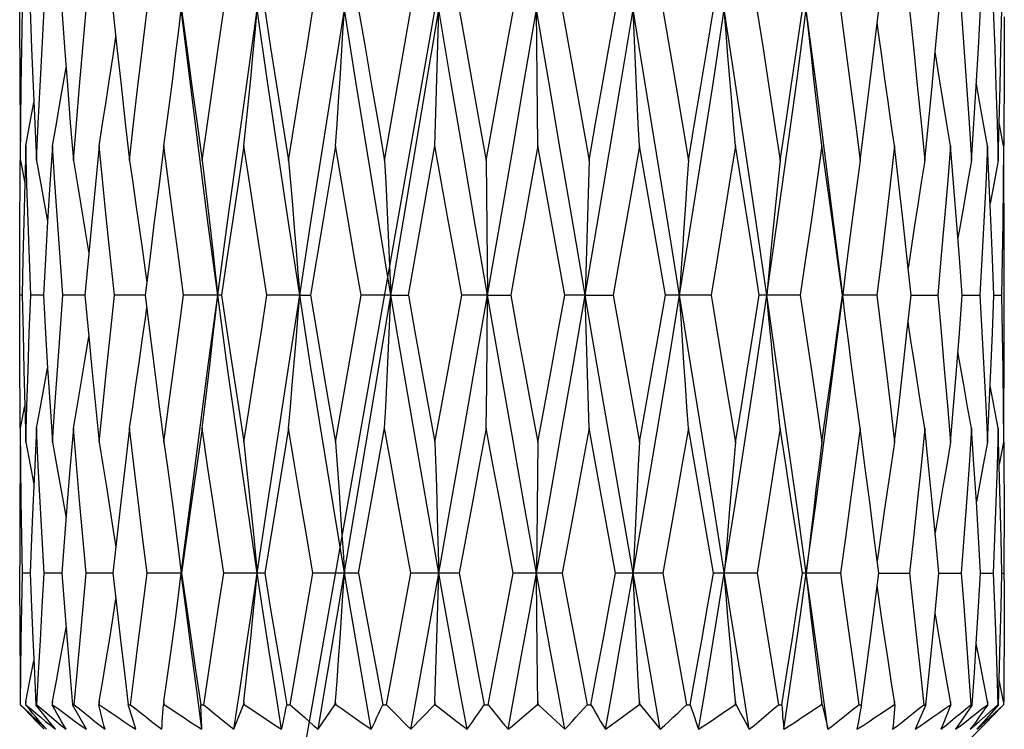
# Model space of a CAD drawing. Extents: x 0 to 420, y 0 to 297.
# Tile 101 of 124: x 273.38 to 275.38, y 174.06 to 175.5. Entities that reach past the tile are written whole.
import ezdxf

# ---------------------------------------------------------------- set-up
doc = ezdxf.new("R2010")
doc.units = 0
doc.header["$LTSCALE"] = 23.1
doc.layers.get('0').update_dxf_attribs({"linetype": 'CONTINUOUS'})

msp = doc.modelspace()

# ---------------------------------------------------------------- linework, layer by layer
at = {"color": 40, "linetype": 'CONTINUOUS'}
msp.add_line((273.952909, 174.010458), (274.376094, 176.410458), dxfattribs=at)
at = {"color": 7, "linetype": 'CONTINUOUS'}
for p, q in [((273.982444, 174.060457), (274.367718, 176.360458)), ((273.376159, 175.444138), (273.376094, 175.53855)), ((273.461443, 175.523275), (273.467084, 175.446408)), ((274.117275, 175.216317), (274.170849, 175.523275)), ((274.224941, 175.428641), (274.227481, 175.523274)), ((274.350901, 175.36729), (274.378819, 175.523275)), ((274.427096, 175.382196), (274.425813, 175.523274)), ((274.477911, 175.523275), (274.532528, 175.216317)), ((274.682517, 175.523275), (274.708577, 175.369626)), ((275.111618, 175.444719), (275.12106, 175.523275)), ((275.235703, 175.437126), (275.243479, 175.523275)), ((275.323589, 175.44466), (275.327989, 175.523275)), ((275.319064, 175.367295), (275.323589, 175.44466)), ((274.222333, 175.336335), (274.224941, 175.428641)), ((275.244396, 175.382196), (275.235703, 175.437126)), ((273.402895, 175.382107), (273.406763, 175.291232)), ((274.42843, 175.246372), (274.427096, 175.382196)), ((274.323758, 175.216317), (274.350901, 175.36729)), ((274.708577, 175.369626), (274.734462, 175.216317)), ((274.219659, 175.246372), (274.222333, 175.336335)), ((273.376853, 175.290659), (273.377341, 175.23133)), ((273.406763, 175.291232), (273.410168, 175.216317)), ((275.363782, 175.216317), (275.365838, 175.292648)), ((275.374723, 175.246372), (275.365838, 175.292648)), ((273.388405, 175.246372), (273.386351, 175.170196)), ((274.017726, 175.246372), (273.991805, 175.091832)), ((274.165553, 174.942624), (274.219659, 175.246372)), ((274.456256, 175.091995), (274.42843, 175.246372)), ((274.687667, 174.942624), (274.634913, 175.246372)), ((275.345582, 175.167991), (275.34202, 175.246372)), ((275.37536, 175.168427), (275.374846, 175.231325)), ((273.377464, 175.216317), (273.386351, 175.170196)), ((274.323758, 175.216317), (274.326375, 174.942623)), ((274.532528, 175.216317), (274.529833, 175.126074)), ((273.386351, 175.170196), (273.384425, 175.091902)), ((275.349293, 175.08145), (275.345582, 175.167991)), ((274.529833, 175.126074), (274.527192, 175.033608)), ((273.432884, 175.092003), (273.428425, 175.016591)), ((273.991805, 175.091832), (273.966902, 174.942624)), ((274.483296, 174.942624), (274.456256, 175.091995)), ((275.180793, 174.997385), (275.170504, 175.091831)), ((273.508034, 175.079886), (273.516497, 175.027142)), ((273.516497, 175.027142), (273.508727, 174.942624)), ((274.527192, 175.033608), (274.524706, 174.942623)), ((273.428425, 175.016591), (273.42421, 174.942624)), ((273.64021, 175.016614), (273.631152, 174.942624)), ((275.29073, 174.942624), (275.285035, 175.018778)), ((275.376094, 174.927906), (275.376036, 175.016553)), ((275.053091, 174.985601), (275.047845, 174.942623)), ((275.186688, 174.942624), (275.180793, 174.997385)), ((273.376159, 174.865717), (273.376094, 174.957366)), ((273.381294, 174.942624), (273.376097, 174.942624)), ((273.42421, 174.942623), (273.398509, 174.942624)), ((273.508727, 174.942623), (273.463645, 174.942624)), ((273.508727, 174.942624), (273.516502, 174.858495)), ((273.631152, 174.942623), (273.56866, 174.942624)), ((273.786135, 174.942624), (273.708964, 174.942624)), ((273.944803, 174.942623), (273.878424, 174.942624)), ((273.944803, 174.942623), (273.966902, 174.942624)), ((274.017726, 174.643592), (274.069635, 174.942624)), ((274.130216, 174.942623), (274.069635, 174.942624)), ((274.130216, 174.942623), (274.165553, 174.942624)), ((274.246491, 174.790243), (274.27424, 174.942624)), ((274.326375, 174.942623), (274.27424, 174.942624)), ((274.324653, 174.760089), (274.326375, 174.942623)), ((274.326375, 174.942623), (274.373405, 174.942624)), ((274.524706, 174.942623), (274.483296, 174.942624)), ((274.524706, 174.942623), (274.581375, 174.942624)), ((274.527243, 174.8502), (274.524706, 174.942623)), ((274.581375, 174.942624), (274.634913, 174.643592)), ((274.780372, 174.942624), (274.687667, 174.942624)), ((274.780372, 174.942624), (274.805292, 174.793085)), ((274.961702, 174.942624), (274.878421, 174.942624)), ((275.117437, 174.942624), (275.04722, 174.942624)), ((275.053137, 174.899361), (275.047845, 174.942623)), ((275.178372, 174.865756), (275.186688, 174.942624)), ((275.186688, 174.942623), (275.240772, 174.942624)), ((275.290729, 174.942623), (275.326316, 174.942624)), ((275.354797, 174.942623), (275.370331, 174.942624)), ((274.529851, 174.760089), (274.527243, 174.8502)), ((273.432897, 174.794332), (273.437781, 174.716135)), ((274.219659, 174.643592), (274.246491, 174.790243)), ((274.805292, 174.793085), (274.830084, 174.643592)), ((274.323758, 174.672314), (274.324653, 174.760089)), ((274.532528, 174.672314), (274.529851, 174.760089)), ((273.377464, 174.672314), (273.386359, 174.717451)), ((273.386359, 174.717451), (273.388405, 174.643592)), ((273.437781, 174.716135), (273.442513, 174.643592)), ((273.922103, 174.672314), (273.897399, 174.522152)), ((274.064577, 174.378058), (274.117275, 174.672314)), ((274.560089, 174.521931), (274.532528, 174.672314)), ((274.785231, 174.378058), (274.734462, 174.672314)), ((275.314479, 174.598739), (275.309674, 174.672314)), ((275.365901, 174.595902), (275.363782, 174.672314)), ((274.219659, 174.643592), (274.222442, 174.552963)), ((274.42843, 174.643592), (274.425813, 174.378054)), ((275.374723, 174.643592), (275.365824, 174.598665)), ((275.319282, 174.522688), (275.314479, 174.598739)), ((274.222442, 174.552963), (274.225044, 174.464464)), ((273.897399, 174.522152), (273.873818, 174.378058)), ((274.586577, 174.378058), (274.560089, 174.521931)), ((274.820185, 174.297907), (274.785079, 174.517347)), ((274.225044, 174.464464), (274.227481, 174.378054)), ((273.573471, 174.449378), (273.565534, 174.378058)), ((275.243431, 174.378058), (275.235667, 174.45977)), ((275.376094, 174.364153), (275.376035, 174.449433)), ((273.698726, 174.422603), (273.704343, 174.378054)), ((273.376144, 174.311143), (273.376094, 174.391995)), ((273.380534, 174.309061), (273.38185, 174.378058)), ((273.397403, 174.378056), (273.38185, 174.378058)), ((273.461482, 174.378055), (273.425853, 174.378058)), ((273.461482, 174.378058), (273.466867, 174.308799)), ((273.565534, 174.378054), (273.511386, 174.378058)), ((273.565534, 174.378058), (273.571425, 174.325446)), ((273.704343, 174.378054), (273.634711, 174.378058)), ((273.698646, 174.333062), (273.704343, 174.378054)), ((273.704343, 174.378054), (273.705011, 174.378058)), ((273.873818, 174.378058), (273.790438, 174.378058)), ((273.92557, 174.110458), (273.97176, 174.378058)), ((274.064577, 174.378058), (273.97176, 174.378058)), ((274.145425, 174.241435), (274.170755, 174.378058)), ((274.268951, 174.378058), (274.170755, 174.378058)), ((274.224954, 174.289065), (274.227481, 174.378054)), ((274.478007, 174.378058), (274.378723, 174.378058)), ((274.426658, 174.289065), (274.425813, 174.378054)), ((274.682609, 174.378058), (274.586577, 174.378058)), ((274.649718, 174.218246), (274.621972, 174.378054)), ((274.682609, 174.378058), (274.73083, 174.110458)), ((274.873815, 174.378058), (274.785231, 174.378058)), ((274.873815, 174.378058), (274.895699, 174.244238)), ((275.043268, 174.378058), (274.966004, 174.378058)), ((275.112209, 174.309059), (275.120995, 174.378058)), ((275.120995, 174.378054), (275.183562, 174.378058)), ((275.235657, 174.296893), (275.243431, 174.378058)), ((275.243431, 174.378055), (275.244564, 174.378055)), ((275.244564, 174.378055), (275.288567, 174.378058)), ((275.323871, 174.309061), (275.327959, 174.378058)), ((275.327959, 174.378055), (275.353691, 174.378058)), ((275.370887, 174.378057), (275.37609, 174.378058)), ((273.571425, 174.325446), (273.581014, 174.24136)), ((275.319264, 174.234924), (275.323871, 174.309061)), ((274.222343, 174.201965), (274.224954, 174.289065)), ((274.427978, 174.159286), (274.426658, 174.289065)), ((273.402916, 174.244848), (273.406066, 174.17518)), ((274.121031, 174.110458), (274.145425, 174.241435)), ((274.895699, 174.244238), (274.917469, 174.110458)), ((275.365802, 174.160785), (275.367907, 174.241444)), ((274.219659, 174.117184), (274.222343, 174.201965)), ((274.677212, 174.060457), (274.649718, 174.218246)), ((273.406066, 174.17518), (273.409169, 174.110458)), ((275.364383, 174.110458), (275.365802, 174.160785)), ((275.374723, 174.117184), (275.365802, 174.160785)), ((274.42843, 174.117184), (274.427978, 174.159286)), ((273.385664, 174.101762), (273.377268, 174.110458)), ((273.377675, 174.110458), (273.395699, 174.093211)), ((273.410243, 174.076544), (273.385664, 174.101762)), ((273.388405, 174.117184), (273.388203, 174.110458)), ((273.395296, 174.101801), (273.388203, 174.110458)), ((273.388203, 174.110458), (273.388609, 174.110458)), ((273.388609, 174.110458), (273.388405, 174.117184)), ((273.422658, 174.093211), (273.409169, 174.110458)), ((273.409169, 174.110458), (273.411181, 174.110458)), ((273.411181, 174.110458), (273.431268, 174.093211)), ((273.442513, 174.117184), (273.44205, 174.110458)), ((273.44205, 174.110458), (273.442979, 174.110458)), ((273.442979, 174.110458), (273.442513, 174.117184)), ((273.51149, 174.060457), (273.483329, 174.110458)), ((273.483329, 174.110458), (273.486859, 174.110458)), ((273.537423, 174.117184), (273.536718, 174.110458)), ((273.536718, 174.110458), (273.53813, 174.110458)), ((273.53813, 174.110458), (273.537423, 174.117184)), ((273.604642, 174.084805), (273.596507, 174.110458)), ((273.596507, 174.110458), (273.6014, 174.110458)), ((273.668987, 174.117184), (273.668071, 174.110458)), ((273.668071, 174.110458), (273.669904, 174.110458)), ((273.669904, 174.110458), (273.668987, 174.117184)), ((273.744789, 174.093211), (273.743757, 174.110458)), ((273.743757, 174.110458), (273.749799, 174.110458)), ((273.823689, 174.093273), (273.830368, 174.110458)), ((273.831455, 174.117184), (273.830368, 174.110458)), ((273.830368, 174.110458), (273.832542, 174.110458)), ((273.832542, 174.110458), (273.831455, 174.117184)), ((273.918643, 174.110458), (273.92557, 174.110458)), ((273.982444, 174.060457), (274.016516, 174.110458)), ((274.016516, 174.110458), (274.017726, 174.117184)), ((274.016516, 174.110458), (274.018936, 174.110458)), ((274.018936, 174.110458), (274.017726, 174.117184)), ((274.113522, 174.110458), (274.121031, 174.110458)), ((274.170807, 174.060457), (274.218379, 174.110458)), ((274.219659, 174.117184), (274.218379, 174.110458)), ((274.218379, 174.110458), (274.22094, 174.110458)), ((274.22094, 174.110458), (274.219659, 174.117184)), ((274.22094, 174.110458), (274.242686, 174.093274)), ((274.319876, 174.110458), (274.32764, 174.110458)), ((274.401212, 174.088366), (274.427135, 174.110458)), ((274.42843, 174.117184), (274.427135, 174.110458)), ((274.427135, 174.110458), (274.429724, 174.110458)), ((274.429724, 174.110458), (274.42843, 174.117184)), ((274.429724, 174.110458), (274.457036, 174.084875)), ((274.528688, 174.110458), (274.536366, 174.110458)), ((274.610552, 174.093274), (274.633661, 174.110458)), ((274.634913, 174.117184), (274.633661, 174.110458)), ((274.633661, 174.110458), (274.636165, 174.110458)), ((274.636165, 174.110458), (274.634913, 174.117184)), ((274.636165, 174.110458), (274.677212, 174.060457)), ((274.73083, 174.110458), (274.738088, 174.110458)), ((274.803868, 174.093274), (274.828929, 174.110458)), ((274.830084, 174.117184), (274.828929, 174.110458)), ((274.828929, 174.110458), (274.831239, 174.110458)), ((274.831239, 174.110458), (274.830084, 174.117184)), ((274.831239, 174.110458), (274.840503, 174.093274)), ((274.917469, 174.110458), (274.923989, 174.110458)), ((275.005414, 174.117184), (275.004406, 174.110458)), ((275.004406, 174.110458), (275.006421, 174.110458)), ((275.006421, 174.110458), (275.005414, 174.117184)), ((275.080447, 174.110458), (275.085944, 174.110458)), ((275.085944, 174.110458), (275.082667, 174.093211)), ((275.15324, 174.117184), (275.152423, 174.110458)), ((275.152423, 174.110458), (275.154055, 174.110458)), ((275.154055, 174.110458), (275.15324, 174.117184)), ((275.216875, 174.110458), (275.194813, 174.060457)), ((275.212641, 174.110458), (275.216875, 174.110458)), ((275.2671, 174.117184), (275.266511, 174.110458)), ((275.266511, 174.110458), (275.267688, 174.110458)), ((275.267688, 174.110458), (275.2671, 174.117184)), ((275.31106, 174.110458), (275.293702, 174.084804)), ((275.308274, 174.110458), (275.31106, 174.110458)), ((275.34202, 174.117184), (275.341683, 174.110458)), ((275.341683, 174.110458), (275.342354, 174.110458)), ((275.342354, 174.110458), (275.34202, 174.117184)), ((275.344006, 174.093211), (275.363167, 174.110458)), ((275.364383, 174.110458), (275.34921, 174.093211)), ((275.363167, 174.110458), (275.364383, 174.110458)), ((275.365443, 174.101801), (275.374655, 174.110458)), ((275.36987, 174.105261), (275.366593, 174.101801)), ((275.374723, 174.117184), (275.374655, 174.110458)), ((273.395699, 174.093211), (273.413306, 174.076543)), ((273.43578, 174.076544), (273.422658, 174.093211)), ((273.431268, 174.093211), (273.450929, 174.076543)), ((273.612228, 174.060457), (273.604642, 174.084805)), ((273.817332, 174.076607), (273.823689, 174.093273)), ((273.870808, 174.084875), (273.89572, 174.068467)), ((274.242686, 174.093274), (274.263939, 174.076606)), ((274.376094, 174.067136), (274.401212, 174.088366)), ((274.457036, 174.084875), (274.4833, 174.060457)), ((274.587941, 174.076606), (274.610552, 174.093274)), ((274.779297, 174.076606), (274.803868, 174.093274)), ((274.840503, 174.093274), (274.849408, 174.076606)), ((275.082667, 174.093211), (275.079601, 174.076543)), ((275.293702, 174.084804), (275.277109, 174.060457)), ((275.325269, 174.076544), (275.344006, 174.093211)), ((275.34921, 174.093211), (275.334426, 174.076543)), ((273.426127, 174.060457), (273.410243, 174.076544)), ((273.413306, 174.076543), (273.4305, 174.060457)), ((273.448539, 174.060457), (273.43578, 174.076544)), ((273.43773, 174.069257), (273.448539, 174.060457)), ((273.811285, 174.060457), (273.817332, 174.076607)), ((273.89572, 174.068467), (273.907996, 174.060457)), ((274.066875, 174.076606), (274.0901, 174.060457)), ((274.263939, 174.076606), (274.284703, 174.060457)), ((274.368143, 174.060457), (274.376094, 174.067136)), ((274.565825, 174.060457), (274.587941, 174.076606)), ((274.755216, 174.060457), (274.779297, 174.076606)), ((274.849408, 174.076606), (274.857963, 174.060457)), ((275.079601, 174.076543), (275.076736, 174.060457)), ((275.332772, 174.067136), (275.276094, 174.010458)), ((275.306954, 174.060457), (275.325269, 174.076544)), ((275.334426, 174.076543), (275.320025, 174.060457)), ((275.320025, 174.060457), (275.329019, 174.068467)), ((275.329019, 174.068467), (275.338059, 174.076606)), ((275.342177, 174.076606), (275.332772, 174.067136))]:
    msp.add_line(p, q, dxfattribs=at)
for points in [[(273.377464, 175.216317), (273.378261, 175.291177), (273.379254, 175.36729), (273.380451, 175.444656), (273.38186, 175.523275)], [(273.397383, 175.523275), (273.400362, 175.444711), (273.402895, 175.382107)], [(273.410168, 175.216317), (273.41375, 175.291238), (273.417558, 175.367372), (273.421601, 175.444718), (273.425883, 175.523275)], [(273.485087, 175.216317), (273.491292, 175.29118), (273.497747, 175.367294), (273.50446, 175.444659), (273.511434, 175.523275)], [(273.565478, 175.523275), (273.573623, 175.446193), (273.581918, 175.369339), (273.59036, 175.292714), (273.598948, 175.216317)], [(273.598948, 175.216317), (273.607506, 175.291176), (273.616327, 175.367289), (273.625416, 175.444656), (273.634775, 175.523275)], [(273.668987, 175.246372), (273.675067, 175.29106), (273.681074, 175.336335), (273.687005, 175.382196), (273.692861, 175.428641), (273.69864, 175.475667), (273.704342, 175.523274)], [(273.77824, 174.942623), (273.759119, 175.086524), (273.74042, 175.231333), (273.722157, 175.37695), (273.704342, 175.523274)], [(273.70494, 175.523275), (273.715407, 175.444794), (273.725872, 175.367473), (273.73633, 175.291314), (273.746773, 175.216317)], [(273.746773, 175.216317), (273.757321, 175.291238), (273.768125, 175.367372), (273.77919, 175.444717), (273.790516, 175.523275)], [(273.77824, 174.942623), (273.797771, 175.086524), (273.817698, 175.231333), (273.838008, 175.37695), (273.858687, 175.523274)], [(273.831455, 175.246372), (273.836138, 175.29106), (273.840764, 175.336335), (273.845333, 175.382196), (273.849844, 175.428641), (273.854295, 175.475667), (273.858687, 175.523274)], [(273.944803, 174.942623), (273.922793, 175.086524), (273.901094, 175.231333), (273.87972, 175.37695), (273.858687, 175.523274)], [(273.873735, 175.523275), (273.88573, 175.44598), (273.897792, 175.369056), (273.909917, 175.292501), (273.922103, 175.216317)], [(273.922103, 175.216317), (273.934162, 175.29118), (273.946472, 175.367294), (273.959034, 175.444659), (273.971849, 175.523275)], [(273.944803, 174.942623), (273.967109, 175.086524), (273.989694, 175.231333), (274.012545, 175.37695), (274.035644, 175.523274)], [(274.017726, 175.246372), (274.020807, 175.29106), (274.023851, 175.336335), (274.026858, 175.382196), (274.029825, 175.428641), (274.032754, 175.475667), (274.035644, 175.523274)], [(274.130216, 174.942623), (274.106279, 175.086524), (274.082528, 175.231333), (274.058977, 175.37695), (274.035644, 175.523274)], [(274.064486, 175.523275), (274.077571, 175.446408), (274.090733, 175.369626), (274.103968, 175.292929), (274.117275, 175.216317)], [(274.326375, 174.942623), (274.301558, 175.086524), (274.276792, 175.231333), (274.252094, 175.37695), (274.227481, 175.523274)], [(274.268855, 175.523275), (274.282934, 175.444127), (274.296779, 175.366585), (274.310388, 175.290648), (274.323758, 175.216317)], [(274.326375, 174.942623), (274.351226, 175.086524), (274.376094, 175.231333), (274.400962, 175.37695), (274.425813, 175.523274)], [(274.524706, 174.942623), (274.500093, 175.086524), (274.475396, 175.231333), (274.45063, 175.37695), (274.425813, 175.523274)], [(274.524706, 174.942623), (274.549217, 175.086524), (274.57361, 175.231333), (274.597867, 175.37695), (274.621972, 175.523274)], [(274.532528, 175.216317), (274.545846, 175.291239), (274.559312, 175.367373), (274.572921, 175.444718), (274.586671, 175.523275)], [(274.634913, 175.246372), (274.632687, 175.29106), (274.630489, 175.336335), (274.628318, 175.382196), (274.626174, 175.428641), (274.624059, 175.475667), (274.621972, 175.523274)], [(274.716543, 174.942623), (274.69321, 175.086524), (274.669659, 175.231333), (274.645908, 175.37695), (274.621972, 175.523274)], [(274.716543, 174.942623), (274.739643, 175.086524), (274.762493, 175.231333), (274.785079, 175.37695), (274.807385, 175.523274)], [(274.734462, 175.216317), (274.747021, 175.291181), (274.759687, 175.367295), (274.772455, 175.44466), (274.785319, 175.523275)], [(274.830084, 175.246372), (274.82618, 175.29106), (274.822324, 175.336335), (274.818516, 175.382196), (274.814756, 175.428641), (274.811046, 175.475667), (274.807385, 175.523274)], [(274.893501, 174.942623), (274.872467, 175.086524), (274.851093, 175.231333), (274.829394, 175.37695), (274.807385, 175.523274)], [(274.873731, 175.523275), (274.88595, 175.444159), (274.897854, 175.366627), (274.909447, 175.290679), (274.920733, 175.216317)], [(274.893501, 174.942623), (274.914179, 175.086524), (274.934489, 175.231333), (274.954417, 175.37695), (274.973948, 175.523274)], [(274.920733, 175.216317), (274.931995, 175.291178), (274.943311, 175.367291), (274.954676, 175.444657), (274.966082, 175.523275)], [(275.047845, 174.942623), (275.03003, 175.086524), (275.011767, 175.231333), (274.993069, 175.37695), (274.973948, 175.523274)], [(275.005414, 175.246372), (275.000002, 175.29106), (274.994657, 175.336335), (274.989378, 175.382196), (274.984166, 175.428641), (274.979023, 175.475667), (274.973948, 175.523274)], [(275.043196, 175.523275), (275.053584, 175.444781), (275.063712, 175.367457), (275.073583, 175.291302), (275.0832, 175.216317)], [(275.183506, 175.523275), (275.191536, 175.446408), (275.199424, 175.369626), (275.207168, 175.292929), (275.214764, 175.216317)], [(275.288527, 175.523275), (275.294064, 175.446408), (275.299435, 175.369626), (275.304639, 175.292929), (275.309674, 175.216317)], [(275.353671, 175.523275), (275.356529, 175.444792), (275.359163, 175.367471), (275.361578, 175.291313), (275.363782, 175.216317)], [(275.365838, 175.292648), (275.367669, 175.367373), (275.369369, 175.444718), (275.370897, 175.523275)], [(275.376094, 175.508015), (275.376032, 175.445972), (275.375784, 175.369045), (275.375347, 175.292493), (275.37497, 175.24637)], [(275.15324, 175.246372), (275.146557, 175.29106), (275.139956, 175.336335), (275.133436, 175.382196), (275.127001, 175.428641), (275.120649, 175.475667), (275.117873, 175.496759)], [(273.537423, 175.246372), (273.544635, 175.29106), (273.551759, 175.336335), (273.558794, 175.382196), (273.56574, 175.428641), (273.571385, 175.467373)], [(273.376159, 175.444138), (273.376414, 175.3666), (273.376853, 175.290659)], [(273.467084, 175.446408), (273.472905, 175.369626), (273.478906, 175.292929), (273.485087, 175.216317)], [(275.0832, 175.216317), (275.092681, 175.291239), (275.102156, 175.367373), (275.111618, 175.444719)], [(275.214764, 175.216317), (275.22204, 175.291239), (275.229256, 175.367373), (275.235703, 175.437126)], [(273.442513, 175.246372), (273.450541, 175.29106), (273.458471, 175.336335), (273.466303, 175.382196), (273.470184, 175.405513)], [(275.2671, 175.246372), (275.259438, 175.29106), (275.25187, 175.336335), (275.244396, 175.382196)], [(275.309674, 175.216317), (275.314423, 175.291181), (275.319064, 175.367295)], [(275.34202, 175.246372), (275.333713, 175.29106), (275.325509, 175.336335), (275.319306, 175.37144)], [(273.388405, 175.246372), (273.396899, 175.29106), (273.404912, 175.334303)], [(273.398509, 174.942624), (273.395758, 175.016676), (273.393152, 175.091984), (273.390698, 175.16855), (273.388405, 175.246372)], [(273.442513, 175.246372), (273.43757, 175.168465), (273.432884, 175.092003)], [(273.463645, 174.942624), (273.458025, 175.019237), (273.452632, 175.095399), (273.447463, 175.171111), (273.442513, 175.246372)], [(273.537423, 175.246372), (273.52985, 175.168436), (273.522547, 175.091832), (273.516497, 175.027142)], [(273.56866, 174.942624), (273.560556, 175.018778), (273.552649, 175.094787), (273.544938, 175.170651), (273.537423, 175.246372)], [(273.668987, 175.246372), (273.659124, 175.168488), (273.649533, 175.091902), (273.64021, 175.016614)], [(273.708964, 174.942624), (273.699052, 175.016111), (273.68908, 175.091232), (273.679055, 175.167985), (273.668987, 175.246372)], [(273.831455, 175.246372), (273.819724, 175.168465), (273.808262, 175.091871), (273.797067, 175.016591), (273.786135, 174.942624)], [(273.878424, 174.942624), (273.866792, 175.016543), (273.855081, 175.091807), (273.8433, 175.168417), (273.831455, 175.246372)], [(274.069635, 174.942624), (274.056464, 175.018778), (274.04342, 175.094787), (274.030507, 175.170651), (274.017726, 175.246372)], [(274.27424, 174.942624), (274.260453, 175.018778), (274.24676, 175.094787), (274.233161, 175.170651), (274.219659, 175.246372)], [(274.42843, 175.246372), (274.414397, 175.168489), (274.400546, 175.091903), (274.386882, 175.016615), (274.373405, 174.942624)], [(274.634913, 175.246372), (274.621315, 175.168466), (274.607856, 175.091872), (274.594541, 175.016592), (274.581375, 174.942624)], [(274.830084, 175.246372), (274.817515, 175.168437), (274.805036, 175.091834), (274.792653, 175.016563), (274.780372, 174.942624)], [(274.878421, 174.942624), (274.866381, 175.018778), (274.854309, 175.094787), (274.842209, 175.170651), (274.830084, 175.246372)], [(275.005414, 175.246372), (274.994435, 175.168488), (274.983486, 175.091903), (274.972572, 175.016615), (274.961702, 174.942624)], [(275.04722, 174.942624), (275.037161, 175.016668), (275.026843, 175.091974), (275.016261, 175.168542), (275.005414, 175.246372)], [(275.15324, 175.246372), (275.144323, 175.168489), (275.135378, 175.091903), (275.126414, 175.016615), (275.117437, 174.942624)], [(275.170504, 175.091831), (275.162009, 175.168435), (275.15324, 175.246372)], [(275.2671, 175.246372), (275.260631, 175.168437), (275.25408, 175.091834), (275.247458, 175.016563), (275.240772, 174.942624)], [(275.285035, 175.018778), (275.279196, 175.094787), (275.273216, 175.170651), (275.2671, 175.246372)], [(275.34202, 175.246372), (275.338286, 175.168434), (275.334418, 175.09183), (275.330426, 175.01656), (275.326316, 174.942624)], [(275.374723, 175.246372), (275.37389, 175.168489), (275.372874, 175.091904), (275.371685, 175.016615), (275.370331, 174.942624)], [(273.376094, 174.927906), (273.376156, 175.018778), (273.376406, 175.094787), (273.376843, 175.170651), (273.377217, 175.216319)], [(273.410168, 175.216317), (273.418531, 175.171476), (273.42681, 175.126074), (273.432884, 175.092003)], [(273.485087, 175.216317), (273.492802, 175.171476), (273.500439, 175.126074), (273.508034, 175.079886)], [(273.598948, 175.216317), (273.605676, 175.171476), (273.612337, 175.126074), (273.618961, 175.079886), (273.625456, 175.033608), (273.631728, 174.98793), (273.634327, 174.968555)], [(273.746773, 175.216317), (273.752222, 175.171476), (273.757616, 175.126074), (273.762979, 175.079886), (273.768239, 175.033608), (273.773319, 174.98793), (273.77824, 174.942623)], [(273.922103, 175.216317), (273.926034, 175.171476), (273.929925, 175.126074), (273.933794, 175.079886), (273.937589, 175.033608), (273.941254, 174.98793), (273.944803, 174.942623)], [(274.117275, 175.216317), (274.119516, 175.171476), (274.121734, 175.126074), (274.123938, 175.079886), (274.126103, 175.033608), (274.128194, 174.98793), (274.130216, 174.942623)], [(274.734462, 175.216317), (274.73136, 175.171476), (274.728287, 175.126074), (274.72523, 175.079886), (274.722238, 175.033608), (274.71935, 174.98793), (274.716543, 174.942623)], [(274.920733, 175.216317), (274.916018, 175.171476), (274.911349, 175.126074), (274.906704, 175.079886), (274.902155, 175.033608), (274.897764, 174.98793), (274.893501, 174.942623)], [(275.0832, 175.216317), (275.077079, 175.171476), (275.071018, 175.126074), (275.064988, 175.079886), (275.059081, 175.033608), (275.053091, 174.985601)], [(275.214764, 175.216317), (275.207504, 175.171476), (275.200315, 175.126074), (275.193164, 175.079886), (275.186157, 175.033608), (275.180793, 174.997385)], [(275.309674, 175.216317), (275.301592, 175.171476), (275.293589, 175.126074), (275.28563, 175.079886), (275.281996, 175.05833)], [(275.363782, 175.216317), (275.355231, 175.171476), (275.347273, 175.128797)], [(275.376036, 175.016553), (275.375795, 175.091821), (275.37536, 175.168427)], [(273.384425, 175.091902), (273.382757, 175.016614), (273.381294, 174.942624)], [(275.354797, 174.942624), (275.351961, 175.016117), (275.349293, 175.08145)], [(273.381294, 174.942624), (273.382836, 174.865258), (273.384542, 174.78963), (273.386359, 174.717451)], [(273.388405, 174.643592), (273.3906, 174.716239), (273.393011, 174.790293), (273.395644, 174.865755), (273.398509, 174.942624)], [(273.42421, 174.942624), (273.42862, 174.865651), (273.432897, 174.794332)], [(273.442513, 174.643592), (273.447419, 174.716202), (273.452571, 174.790245), (273.457978, 174.865719), (273.463645, 174.942624)], [(273.537423, 174.643592), (273.544825, 174.7162), (273.552495, 174.790242), (273.560438, 174.865716), (273.56866, 174.942624)], [(273.631152, 174.942624), (273.63999, 174.87072), (273.649235, 174.796913), (273.658897, 174.721203), (273.668987, 174.643592)], [(273.668987, 174.643592), (273.678568, 174.716239), (273.688422, 174.790293), (273.698552, 174.865755), (273.708964, 174.942624)], [(273.704343, 174.378054), (273.722158, 174.517347), (273.74042, 174.657936), (273.759118, 174.799727), (273.77824, 174.942623)], [(273.746773, 174.672314), (273.752192, 174.715911), (273.757542, 174.760089), (273.762823, 174.804854), (273.768033, 174.8502), (273.773172, 174.896122), (273.77824, 174.942623)], [(273.858687, 174.378054), (273.838008, 174.517347), (273.817698, 174.657936), (273.79777, 174.799727), (273.77824, 174.942623)], [(273.786135, 174.942624), (273.797556, 174.865712), (273.808921, 174.790236), (273.820223, 174.716196), (273.831455, 174.643592)], [(273.831455, 174.643592), (273.842786, 174.716202), (273.85439, 174.790245), (273.866268, 174.865719), (273.878424, 174.942624)], [(273.858687, 174.378054), (273.879721, 174.517347), (273.901094, 174.657936), (273.922793, 174.799727), (273.944803, 174.942623)], [(273.922103, 174.672314), (273.926012, 174.715911), (273.929872, 174.760089), (273.933681, 174.804854), (273.93744, 174.8502), (273.941147, 174.896122), (273.944803, 174.942623)], [(274.035645, 174.378054), (274.012545, 174.517347), (273.989694, 174.657936), (273.967108, 174.799727), (273.944803, 174.942623)], [(273.966902, 174.942624), (273.978937, 174.87072), (273.991417, 174.796913), (274.004345, 174.721203), (274.017726, 174.643592)], [(274.117275, 174.672314), (274.119503, 174.715911), (274.121704, 174.760089), (274.123875, 174.804854), (274.126018, 174.8502), (274.128132, 174.896122), (274.130216, 174.942623)], [(274.227481, 174.378054), (274.20297, 174.517347), (274.178578, 174.657936), (274.154321, 174.799727), (274.130216, 174.942623)], [(274.165553, 174.942624), (274.178945, 174.867849), (274.192428, 174.793085), (274.206001, 174.718333), (274.219659, 174.643592)], [(274.227481, 174.378054), (274.252094, 174.517347), (274.276792, 174.657936), (274.301558, 174.799727), (274.326375, 174.942623)], [(274.425813, 174.378054), (274.400962, 174.517347), (274.376094, 174.657936), (274.351226, 174.799727), (274.326375, 174.942623)], [(274.373405, 174.942624), (274.387563, 174.865251), (274.401454, 174.789621), (274.415077, 174.715734), (274.42843, 174.643592)], [(274.425813, 174.378054), (274.45063, 174.517347), (274.475396, 174.657936), (274.500094, 174.799727), (274.524706, 174.942623)], [(274.42843, 174.643592), (274.441865, 174.71624), (274.45549, 174.790294), (274.469302, 174.865756), (274.483296, 174.942624)], [(274.621972, 174.378054), (274.597867, 174.517347), (274.57361, 174.657936), (274.549217, 174.799727), (274.524706, 174.942623)], [(274.621972, 174.378054), (274.645908, 174.517347), (274.66966, 174.657936), (274.69321, 174.799727), (274.716543, 174.942623)], [(274.634913, 174.643592), (274.647883, 174.716204), (274.661002, 174.790246), (274.674265, 174.86572), (274.687667, 174.942624)], [(274.734462, 174.672314), (274.731376, 174.715911), (274.728329, 174.760089), (274.725322, 174.804854), (274.722355, 174.8502), (274.719429, 174.896122), (274.716543, 174.942623)], [(274.785079, 174.517347), (274.762493, 174.657936), (274.739643, 174.799727), (274.716543, 174.942623)], [(274.807384, 174.378054), (274.829394, 174.517347), (274.851094, 174.657936), (274.872467, 174.799727), (274.893501, 174.942623)], [(274.830084, 174.643592), (274.842029, 174.716202), (274.854071, 174.790244), (274.866203, 174.865718), (274.878421, 174.942624)], [(274.920733, 174.672314), (274.916043, 174.715911), (274.911413, 174.760089), (274.906843, 174.804854), (274.902334, 174.8502), (274.897886, 174.896122), (274.893501, 174.942623)], [(274.973947, 174.378054), (274.954416, 174.517347), (274.934489, 174.657936), (274.91418, 174.799727), (274.893501, 174.942623)], [(274.961702, 174.942624), (274.973116, 174.86527), (274.984203, 174.789647), (274.994968, 174.715754), (275.005414, 174.643592)], [(274.973947, 174.378054), (274.993069, 174.517347), (275.011768, 174.657936), (275.030031, 174.799727), (275.047845, 174.942623)], [(275.005414, 174.643592), (275.015817, 174.71624), (275.026257, 174.790295), (275.036727, 174.865756), (275.04722, 174.942624)], [(275.117437, 174.942624), (275.12681, 174.865694), (275.135898, 174.790211), (275.144707, 174.716177), (275.15324, 174.643592)], [(275.240772, 174.942624), (275.247562, 174.867849), (275.254216, 174.793085), (275.26073, 174.718333), (275.2671, 174.643592)], [(275.27908, 174.790246), (275.28495, 174.86572), (275.29073, 174.942624)], [(275.326316, 174.942624), (275.330489, 174.867849), (275.334499, 174.793085), (275.338344, 174.718333), (275.34202, 174.643592)], [(275.349281, 174.804716), (275.351813, 174.865756), (275.354797, 174.942624)], [(275.370331, 174.942624), (275.371741, 174.865717), (275.372938, 174.790242), (275.373929, 174.7162), (275.374723, 174.643592)], [(275.374844, 174.657917), (275.375337, 174.716221), (275.375775, 174.790269), (275.376029, 174.865737), (275.376094, 174.927906)], [(273.598948, 174.672314), (273.60564, 174.715911), (273.612246, 174.760089), (273.618767, 174.804854), (273.625202, 174.8502), (273.631548, 174.896122), (273.634328, 174.916785)], [(275.0832, 174.672314), (275.077112, 174.715911), (275.0711, 174.760089), (275.065167, 174.804854), (275.059313, 174.8502), (275.053137, 174.899361)], [(275.214764, 174.672314), (275.207542, 174.715911), (275.200413, 174.760089), (275.193376, 174.804854), (275.186432, 174.8502), (275.180785, 174.888064)], [(273.377221, 174.672312), (273.376851, 174.7162), (273.376412, 174.790242), (273.376159, 174.865717)], [(275.15324, 174.643592), (275.161639, 174.71624), (275.170019, 174.790295), (275.178372, 174.865756)], [(273.485087, 174.672314), (273.49276, 174.715911), (273.500334, 174.760089), (273.507811, 174.804854), (273.516502, 174.858495)], [(273.516502, 174.858495), (273.522695, 174.793085), (273.529963, 174.718333), (273.537423, 174.643592)], [(275.309674, 174.672314), (275.301635, 174.715911), (275.293699, 174.760089), (275.285865, 174.804854), (275.281986, 174.827611)], [(275.34202, 174.643592), (275.345415, 174.716239), (275.349281, 174.804716)], [(273.410168, 174.672314), (273.418485, 174.715911), (273.426697, 174.760089), (273.432897, 174.794332)], [(275.2671, 174.643592), (275.273127, 174.716204), (275.27908, 174.790246)], [(275.363782, 174.672314), (275.355277, 174.715911), (275.347262, 174.758085)], [(273.38185, 174.378058), (273.380462, 174.451611), (273.37927, 174.525171), (273.378272, 174.598739), (273.377464, 174.672314)], [(273.410168, 174.672314), (273.406622, 174.596491), (273.402909, 174.512476)], [(273.425853, 174.378058), (273.421766, 174.449206), (273.417782, 174.521964), (273.413913, 174.596334), (273.410168, 174.672314)], [(273.485087, 174.672314), (273.478787, 174.596475), (273.472757, 174.522152)], [(273.511386, 174.378058), (273.504515, 174.451613), (273.497842, 174.525174), (273.491367, 174.598741), (273.485087, 174.672314)], [(273.598948, 174.672314), (273.590172, 174.596506), (273.581682, 174.522194), (273.573471, 174.449378)], [(273.634711, 174.378058), (273.625494, 174.451585), (273.616462, 174.525137), (273.607613, 174.598713), (273.598948, 174.672314)], [(273.746773, 174.672314), (273.735902, 174.596491), (273.72532, 174.522174), (273.715024, 174.449363), (273.705011, 174.378058)], [(273.790438, 174.378058), (273.779698, 174.44877), (273.768835, 174.521384), (273.757857, 174.595899), (273.746773, 174.672314)], [(273.97176, 174.378058), (273.959142, 174.451585), (273.946658, 174.525137), (273.934312, 174.598713), (273.922103, 174.672314)], [(274.170755, 174.378058), (274.157225, 174.451611), (274.143801, 174.525171), (274.130483, 174.598739), (274.117275, 174.672314)], [(274.323758, 174.672314), (274.309716, 174.596507), (274.295899, 174.522195), (274.28231, 174.449379), (274.268951, 174.378058)], [(274.378723, 174.378058), (274.364879, 174.451611), (274.351101, 174.525171), (274.337393, 174.598739), (274.323758, 174.672314)], [(274.532528, 174.672314), (274.518617, 174.596492), (274.50489, 174.522175), (274.491352, 174.449364), (274.478007, 174.378058)], [(274.734462, 174.672314), (274.721288, 174.596476), (274.708252, 174.522154), (274.695357, 174.449347), (274.682609, 174.378058)], [(274.920733, 174.672314), (274.908881, 174.596506), (274.897107, 174.522193), (274.885416, 174.449377), (274.873815, 174.378058)], [(274.966004, 174.378058), (274.954769, 174.451611), (274.943476, 174.525171), (274.932129, 174.598739), (274.920733, 174.672314)], [(275.0832, 174.672314), (275.073184, 174.596506), (275.063184, 174.522194), (275.05321, 174.449378), (275.043268, 174.378058)], [(275.120995, 174.378058), (275.111978, 174.449315), (275.102676, 174.522111), (275.093085, 174.596444), (275.0832, 174.672314)], [(275.214764, 174.672314), (275.207017, 174.596476), (275.199228, 174.522154), (275.191407, 174.449347), (275.183562, 174.378058)], [(275.235667, 174.45977), (275.22963, 174.522324), (275.222333, 174.596604), (275.214764, 174.672314)], [(275.309674, 174.672314), (275.304539, 174.596475), (275.299303, 174.522153), (275.293976, 174.449347), (275.288567, 174.378058)], [(275.363782, 174.672314), (275.361484, 174.596508), (275.35903, 174.522196), (275.356429, 174.449379), (275.353691, 174.378058)], [(273.377343, 174.657916), (273.376827, 174.596506), (273.376392, 174.522194), (273.376152, 174.449378), (273.376094, 174.391995)], [(273.388405, 174.643592), (273.397334, 174.598011), (273.404929, 174.558417)], [(273.442513, 174.643592), (273.450952, 174.598011), (273.459121, 174.552963), (273.467015, 174.508449), (273.470213, 174.490028)], [(273.537423, 174.643592), (273.545003, 174.598011), (273.552342, 174.552963), (273.559434, 174.508449), (273.566293, 174.464464), (273.571418, 174.430934)], [(273.668987, 174.643592), (273.675377, 174.598011), (273.681566, 174.552963), (273.687545, 174.508449), (273.693328, 174.464464), (273.698726, 174.422603)], [(273.831455, 174.643592), (273.836375, 174.598011), (273.841143, 174.552963), (273.845749, 174.508449), (273.850203, 174.464464), (273.854519, 174.420998), (273.858687, 174.378054)], [(274.017726, 174.643592), (274.020962, 174.598011), (274.024101, 174.552963), (274.027131, 174.508449), (274.030062, 174.464464), (274.032904, 174.420998), (274.035645, 174.378054)], [(274.634913, 174.643592), (274.632569, 174.598011), (274.630309, 174.552963), (274.62812, 174.508449), (274.626003, 174.464464), (274.621972, 174.378054)], [(274.830084, 174.643592), (274.825976, 174.598011), (274.822008, 174.552963), (274.81817, 174.508449), (274.814456, 174.464464), (274.810864, 174.420998), (274.807384, 174.378054)], [(275.005414, 174.643592), (274.999721, 174.598011), (274.994219, 174.552963), (274.988898, 174.508449), (274.983751, 174.464464), (274.97877, 174.420998), (274.973947, 174.378054)], [(275.15324, 174.643592), (275.146211, 174.598011), (275.139415, 174.552963), (275.132844, 174.508449), (275.126488, 174.464464), (275.120335, 174.420998), (275.11784, 174.402996)], [(275.2671, 174.643592), (275.259043, 174.598011), (275.25125, 174.552963), (275.243716, 174.508449), (275.235667, 174.45977)], [(275.34202, 174.643592), (275.333286, 174.598011), (275.324836, 174.552963), (275.319282, 174.522688)], [(275.374965, 174.643594), (275.37536, 174.596561), (275.375795, 174.522267), (275.376035, 174.449433)], [(275.370887, 174.378058), (275.369442, 174.448774), (275.367784, 174.521389), (275.365901, 174.595902)], [(273.472757, 174.522152), (273.466991, 174.449346), (273.461482, 174.378058)], [(275.327959, 174.378058), (275.323625, 174.451611), (275.319282, 174.522688)], [(273.402909, 174.512476), (273.400248, 174.449363), (273.397403, 174.378058)], [(273.397403, 174.378058), (273.400174, 174.30898), (273.402916, 174.244848)], [(273.411181, 174.110458), (273.414531, 174.175242), (273.418089, 174.241437), (273.42186, 174.309042), (273.425853, 174.378058)], [(273.486859, 174.110458), (273.492633, 174.17524), (273.498642, 174.241435), (273.504891, 174.30904), (273.511386, 174.378058)], [(273.6014, 174.110458), (273.60935, 174.175261), (273.617548, 174.241462), (273.626001, 174.309061), (273.634711, 174.378058)], [(273.746351, 174.060457), (273.735625, 174.13909), (273.725047, 174.218246), (273.714619, 174.297907), (273.704343, 174.378054)], [(273.705011, 174.378058), (273.714026, 174.314202), (273.723481, 174.248317), (273.733389, 174.180402), (273.743757, 174.110458)], [(273.749799, 174.110458), (273.7696, 174.241437), (273.779888, 174.309042), (273.790438, 174.378058)], [(273.811285, 174.060457), (273.822947, 174.13909), (273.834736, 174.218246), (273.846651, 174.297907), (273.858687, 174.378054)], [(273.831455, 174.117184), (273.836157, 174.159286), (273.840798, 174.201965), (273.845378, 174.245251), (273.84989, 174.289065), (273.854325, 174.333323), (273.858687, 174.378054)], [(273.907996, 174.060457), (273.8955, 174.13909), (273.883115, 174.218246), (273.870843, 174.297907), (273.858687, 174.378054)], [(273.873818, 174.378058), (273.885179, 174.308985), (273.896441, 174.24136), (273.907597, 174.175185), (273.918643, 174.110458)], [(274.017726, 174.117184), (274.02082, 174.159286), (274.023873, 174.201965), (274.026888, 174.245251), (274.029856, 174.289065), (274.032774, 174.333323), (274.035645, 174.378054)], [(274.0901, 174.060457), (274.076379, 174.13909), (274.062728, 174.218246), (274.049149, 174.297907), (274.035645, 174.378054)], [(274.064577, 174.378058), (274.076091, 174.314202), (274.088084, 174.248317), (274.10056, 174.180402), (274.113522, 174.110458)], [(274.170807, 174.060457), (274.184913, 174.13909), (274.199063, 174.218246), (274.213253, 174.297907), (274.227481, 174.378054)], [(274.284703, 174.060457), (274.270358, 174.13909), (274.256037, 174.218246), (274.241743, 174.297907), (274.227481, 174.378054)], [(274.268951, 174.378058), (274.281563, 174.311143), (274.294256, 174.244238), (274.307027, 174.177343), (274.319876, 174.110458)], [(274.32764, 174.110458), (274.340106, 174.175261), (274.352776, 174.241463), (274.365649, 174.309061), (274.378723, 174.378058)], [(274.368143, 174.060457), (274.382566, 174.13909), (274.396987, 174.218246), (274.411404, 174.297907), (274.425813, 174.378054)], [(274.4833, 174.060457), (274.468957, 174.13909), (274.454593, 174.218246), (274.44021, 174.297907), (274.425813, 174.378054)], [(274.478007, 174.378058), (274.491019, 174.308982), (274.503804, 174.241357), (274.51636, 174.175182), (274.528688, 174.110458)], [(274.536366, 174.110458), (274.548666, 174.175243), (274.561136, 174.241438), (274.573774, 174.309043), (274.586577, 174.378058)], [(274.565825, 174.060457), (274.579936, 174.13909), (274.593999, 174.218246), (274.608012, 174.297907), (274.621972, 174.378054)], [(274.634913, 174.117184), (274.632678, 174.159286), (274.630473, 174.201965), (274.628296, 174.245251), (274.626152, 174.289065), (274.624044, 174.333323), (274.621972, 174.378054)], [(274.738088, 174.110458), (274.749687, 174.175241), (274.761413, 174.241436), (274.773263, 174.309041), (274.785231, 174.378058)], [(274.755216, 174.060457), (274.768397, 174.13909), (274.781487, 174.218246), (274.794484, 174.297907), (274.807384, 174.378054)], [(274.830084, 174.117184), (274.826164, 174.159286), (274.822296, 174.201965), (274.818478, 174.245251), (274.814717, 174.289065), (274.811019, 174.333323), (274.807384, 174.378054)], [(274.923989, 174.110458), (274.934383, 174.175262), (274.944855, 174.241464), (274.955397, 174.309062), (274.966004, 174.378058)], [(274.928037, 174.060457), (274.939712, 174.13909), (274.951257, 174.218246), (274.96267, 174.297907), (274.973947, 174.378054)], [(275.017654, 174.060457), (275.006943, 174.13909), (274.996087, 174.218246), (274.985087, 174.297907), (274.973947, 174.378054)], [(275.005414, 174.117184), (274.99998, 174.159286), (274.994618, 174.201965), (274.989326, 174.245251), (274.984112, 174.289065), (274.978987, 174.333323), (274.973947, 174.378054)], [(275.043268, 174.378058), (275.052962, 174.308976), (275.062387, 174.241349), (275.071547, 174.175176), (275.080447, 174.110458)], [(275.183562, 174.378058), (275.19125, 174.308666), (275.198654, 174.240935), (275.205782, 174.174866), (275.212641, 174.110458)], [(275.288567, 174.378058), (275.29368, 174.311143), (275.298671, 174.244238), (275.303537, 174.177343), (275.308274, 174.110458)], [(275.353691, 174.378058), (275.356281, 174.311143), (275.358725, 174.244238), (275.361021, 174.177343), (275.363167, 174.110458)], [(275.367907, 174.241444), (275.369469, 174.309048), (275.370887, 174.378058)], [(275.376094, 174.364153), (275.376039, 174.308739), (275.37582, 174.241033), (275.375444, 174.174939), (275.374974, 174.117182)], [(275.15324, 174.117184), (275.146529, 174.159286), (275.139908, 174.201965), (275.133372, 174.245251), (275.126934, 174.289065), (275.120605, 174.333323), (275.117834, 174.353235)], [(273.537423, 174.117184), (273.544665, 174.159286), (273.55181, 174.201965), (273.558864, 174.245251), (273.565811, 174.289065), (273.571425, 174.325446)], [(273.668987, 174.117184), (273.675093, 174.159286), (273.681117, 174.201965), (273.687064, 174.245251), (273.692922, 174.289065), (273.698646, 174.333062)], [(273.376144, 174.311143), (273.376353, 174.244238), (273.376727, 174.177343), (273.377268, 174.110458)], [(273.377675, 174.110458), (273.378454, 174.175261), (273.379405, 174.241463), (273.380534, 174.309061)], [(273.466867, 174.308799), (273.472309, 174.241113), (273.4778, 174.174999), (273.483329, 174.110458)], [(275.085944, 174.110458), (275.094676, 174.175259), (275.103433, 174.241459), (275.112209, 174.309059)], [(274.857963, 174.060457), (274.845478, 174.13909), (274.820185, 174.297907)], [(275.216875, 174.110458), (275.223562, 174.175243), (275.230222, 174.241438), (275.235657, 174.296893)], [(275.2671, 174.117184), (275.259407, 174.159286), (275.251815, 174.201965), (275.244322, 174.245251), (275.236941, 174.289065), (275.235657, 174.296893)], [(273.442513, 174.117184), (273.450574, 174.159286), (273.458529, 174.201965), (273.46638, 174.245251), (273.470225, 174.267034)], [(273.581014, 174.24136), (273.588763, 174.175185), (273.596507, 174.110458)], [(275.31106, 174.110458), (275.315413, 174.175261), (275.319264, 174.234924)], [(275.34202, 174.117184), (275.333679, 174.159286), (275.325449, 174.201965), (275.319264, 174.234924)], [(273.388405, 174.117184), (273.396934, 174.159286), (273.404944, 174.199913)], [(273.388609, 174.110458), (273.398734, 174.101801), (273.408806, 174.093274), (273.418824, 174.084875), (273.428786, 174.076606), (273.43773, 174.069257)], [(273.4305, 174.060457), (273.423499, 174.068467), (273.416477, 174.076606), (273.409434, 174.084876), (273.402374, 174.093274), (273.395296, 174.101801)], [(273.470165, 174.060457), (273.465462, 174.068468), (273.460764, 174.076607), (273.456073, 174.084876), (273.451389, 174.093273), (273.446714, 174.101801), (273.44205, 174.110458)], [(273.442979, 174.110458), (273.454589, 174.101801), (273.466124, 174.093274), (273.477582, 174.084875), (273.488964, 174.076606), (273.500266, 174.068467), (273.51149, 174.060457)], [(273.486859, 174.110458), (273.497547, 174.101762), (273.508131, 174.093211), (273.518611, 174.084804), (273.528987, 174.076543), (273.539257, 174.068428), (273.549423, 174.060457)], [(273.549423, 174.060457), (273.547225, 174.068467), (273.545057, 174.076606), (273.542921, 174.084876), (273.540818, 174.093274), (273.53875, 174.101801), (273.536718, 174.110458)], [(273.53813, 174.110458), (273.550718, 174.101801), (273.563212, 174.093274), (273.575611, 174.084875), (273.587913, 174.076606), (273.600119, 174.068467), (273.612228, 174.060457)], [(273.6014, 174.110458), (273.612213, 174.101762), (273.622928, 174.093211), (273.633547, 174.084804), (273.644067, 174.076543), (273.654488, 174.068428), (273.664811, 174.060457)], [(273.664811, 174.060457), (273.665213, 174.068467), (273.66567, 174.076606), (273.666183, 174.084876), (273.666753, 174.093274), (273.667382, 174.101801), (273.668071, 174.110458)], [(273.669904, 174.110458), (273.68292, 174.101801), (273.695827, 174.093274), (273.708624, 174.084875), (273.72131, 174.076606), (273.733886, 174.068467), (273.746351, 174.060457)], [(273.749799, 174.110458), (273.760264, 174.101762), (273.770642, 174.093211), (273.780935, 174.084804), (273.79114, 174.076543), (273.801256, 174.068428), (273.811285, 174.060457)], [(273.832542, 174.110458), (273.845417, 174.101801), (273.870808, 174.084875)], [(273.907996, 174.060457), (273.90982, 174.068428), (273.911624, 174.076544), (273.913411, 174.084805), (273.915177, 174.093211), (273.916921, 174.101762), (273.918643, 174.110458)], [(273.92557, 174.110458), (273.93523, 174.101762), (273.944817, 174.093211), (273.954334, 174.084804), (273.963778, 174.076543), (273.973147, 174.068428), (273.982444, 174.060457)], [(274.018936, 174.110458), (274.031108, 174.101801), (274.043154, 174.093274), (274.066875, 174.076606)], [(274.0901, 174.060457), (274.093997, 174.068428), (274.097898, 174.076544), (274.101802, 174.084805), (274.105709, 174.093211), (274.109615, 174.101762), (274.113522, 174.110458)], [(274.121031, 174.110458), (274.129463, 174.101762), (274.137841, 174.093211), (274.146166, 174.084804), (274.154437, 174.076543), (274.16265, 174.068428), (274.170807, 174.060457)], [(274.284703, 174.060457), (274.290504, 174.068428), (274.296329, 174.076544), (274.302181, 174.084805), (274.308057, 174.093211), (274.313955, 174.101762), (274.319876, 174.110458)], [(274.32764, 174.110458), (274.334476, 174.101762), (274.341278, 174.093211), (274.348048, 174.084804), (274.354783, 174.076543), (274.36148, 174.068428), (274.368143, 174.060457)], [(274.4833, 174.060457), (274.490751, 174.068428), (274.498247, 174.076544), (274.505791, 174.084805), (274.51338, 174.093211), (274.521012, 174.101762), (274.528688, 174.110458)], [(274.536366, 174.110458), (274.541307, 174.101762), (274.546237, 174.093211), (274.551155, 174.084804), (274.55606, 174.076543), (274.56095, 174.068428), (274.565825, 174.060457)], [(274.677212, 174.060457), (274.685987, 174.068428), (274.694826, 174.076544), (274.703732, 174.084805), (274.712702, 174.093211), (274.721734, 174.101762), (274.73083, 174.110458)], [(274.738088, 174.110458), (274.740918, 174.101762), (274.743759, 174.093211), (274.746611, 174.084804), (274.749472, 174.076543), (274.75234, 174.068428), (274.755216, 174.060457)], [(274.857963, 174.060457), (274.867679, 174.068428), (274.877475, 174.076544), (274.887354, 174.084805), (274.897313, 174.093211), (274.907351, 174.101762), (274.917469, 174.110458)], [(274.923989, 174.110458), (274.924584, 174.101763), (274.925212, 174.093213), (274.925873, 174.08481), (274.926565, 174.076551), (274.927286, 174.068433), (274.928037, 174.060457)], [(274.928037, 174.060457), (274.940478, 174.068468), (274.953033, 174.076608), (274.965702, 174.084876), (274.978487, 174.093273), (274.991388, 174.1018), (275.004406, 174.110458)], [(275.006421, 174.110458), (275.008467, 174.101801), (275.010441, 174.093274), (275.012346, 174.084875), (275.014182, 174.076606), (275.015951, 174.068467), (275.017654, 174.060457)], [(275.017654, 174.060457), (275.027886, 174.068428), (275.038212, 174.076544), (275.048631, 174.084805), (275.059144, 174.093211), (275.069749, 174.101762), (275.080447, 174.110458)], [(275.076736, 174.060457), (275.089091, 174.068467), (275.10155, 174.076606), (275.114113, 174.084876), (275.126781, 174.093274), (275.13955, 174.101801), (275.152423, 174.110458)], [(275.149306, 174.060457), (275.159607, 174.068428), (275.17001, 174.076544), (275.180515, 174.084805), (275.191123, 174.093211), (275.201831, 174.101762), (275.212641, 174.110458)], [(275.154055, 174.110458), (275.15338, 174.101801), (275.152656, 174.093274), (275.151885, 174.084875), (275.151069, 174.076606), (275.150209, 174.068467), (275.149306, 174.060457)], [(275.194813, 174.060457), (275.206544, 174.068467), (275.218363, 174.076606), (275.23027, 174.084876), (275.242265, 174.093274), (275.254345, 174.101801), (275.266511, 174.110458)], [(275.247165, 174.060457), (275.257085, 174.068428), (275.267111, 174.076544), (275.277243, 174.084805), (275.287481, 174.093211), (275.297824, 174.101762), (275.308274, 174.110458)], [(275.267688, 174.110458), (275.264321, 174.101801), (275.260931, 174.093274), (275.257519, 174.084875), (275.254086, 174.076606), (275.250634, 174.068467), (275.247165, 174.060457)], [(275.277109, 174.060457), (275.287704, 174.068468), (275.298366, 174.076607), (275.309096, 174.084876), (275.319892, 174.093273), (275.330755, 174.101801), (275.341683, 174.110458)], [(275.342354, 174.110458), (275.336443, 174.101801), (275.330534, 174.093274), (275.32463, 174.084875), (275.318731, 174.076606), (275.312838, 174.068467), (275.306954, 174.060457)], [(275.338059, 174.076606), (275.347144, 174.084876), (275.356272, 174.093274), (275.365443, 174.101801)], [(275.366593, 174.101801), (275.358424, 174.093274), (275.350285, 174.084875), (275.342177, 174.076606)], [(273.746351, 174.060457), (273.746021, 174.068428), (273.745651, 174.076544), (273.744789, 174.093211)], [(273.450929, 174.076543), (273.4606, 174.068428), (273.470165, 174.060457)]]:
    msp.add_lwpolyline(points, dxfattribs=at)

doc.saveas('drawing.dxf')
